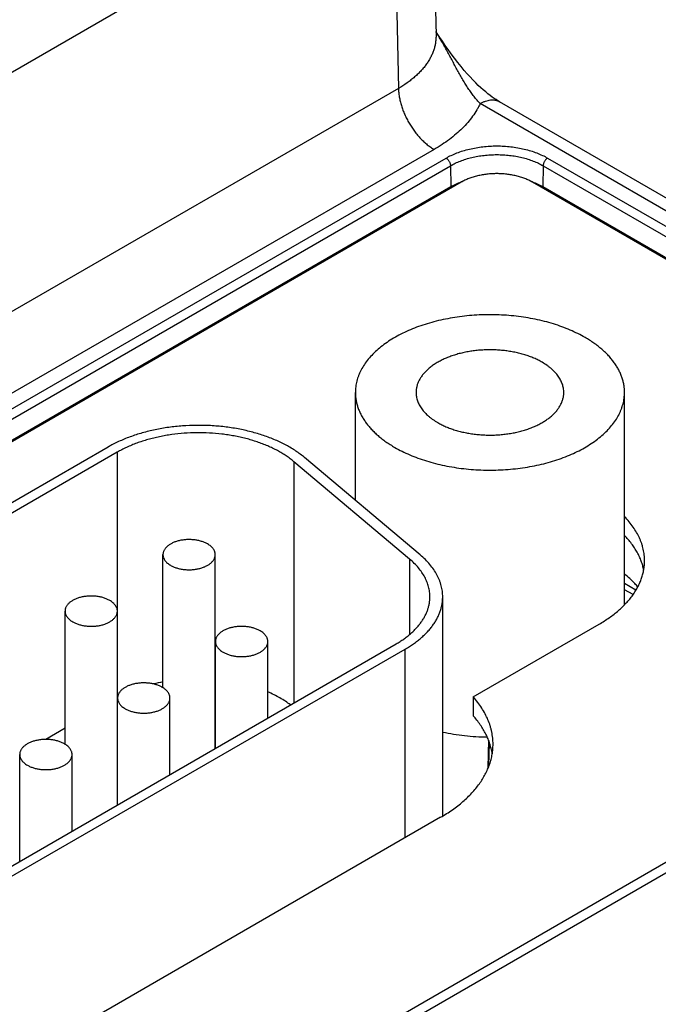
# Model space of a CAD drawing. Header units: inches. Extents: x 0 to 34, y 0 to 22.
# Tile 102 of 118: x 30 to 30.5, y 14.4 to 15.2. Entities that reach past the tile are written whole.
import ezdxf

# ---------------------------------------------------------------- set-up
doc = ezdxf.new("R2010")
doc.units = ezdxf.units.IN
doc.header["$LTSCALE"] = 1.87
doc.header["$MEASUREMENT"] = 0
doc.layers.get('0').update_dxf_attribs({"linetype": 'CONTINUOUS'})

msp = doc.modelspace()

# ---------------------------------------------------------------- linework, layer by layer
at = {"color": 7, "linetype": 'CONTINUOUS'}
for p, q in [((30.34548, 15.34657), (30.34965, 15.16202)), ((28.00762, 13.97203), (30.3162, 15.30498)), ((30.3162, 15.30498), (30.32037, 15.12048)), ((30.32037, 15.12048), (29.09405, 14.41241)), ((32.24163, 14.03607), (30.38412, 15.10857)), ((32.25663, 14.03756), (30.39912, 15.11006)), ((30.3482, 15.07282), (29.14923, 14.38055)), ((29.24717, 14.42497), (30.35751, 15.06607)), ((30.43673, 15.06607), (32.23051, 14.03037)), ((29.25433, 14.42114), (30.36099, 15.06011)), ((30.36099, 15.06011), (30.36124, 15.04376)), ((30.43325, 15.06011), (30.43301, 15.04376)), ((30.43325, 15.06011), (32.22703, 14.02441)), ((29.26861, 14.41289), (30.36124, 15.04376)), ((30.36928, 15.04726), (29.26961, 14.41232)), ((30.36136, 15.04269), (30.36124, 15.04376)), ((32.21423, 14.01416), (30.42496, 15.04726)), ((30.43288, 15.04269), (30.43301, 15.04376)), ((30.43301, 15.04376), (32.22679, 14.00805)), ((30.28674, 14.79901), (30.28674, 14.88321)), ((30.49674, 14.71751), (30.49674, 14.88321)), ((30.09382, 14.84062), (29.74142, 14.63714)), ((30.1009, 14.83654), (29.74849, 14.63306)), ((30.1009, 14.83654), (30.1009, 14.71397)), ((30.32909, 14.75316), (30.23875, 14.82919)), ((30.23875, 14.82919), (30.23875, 14.64096)), ((30.33734, 14.75642), (30.24699, 14.83246)), ((30.13658, 14.65282), (30.13658, 14.75664)), ((30.17738, 14.60552), (30.17738, 14.75664)), ((30.32909, 14.75316), (30.32909, 14.69437)), ((30.50569, 14.72897), (30.49674, 14.73415)), ((30.50339, 14.72544), (30.49674, 14.72929)), ((30.35488, 14.5527), (30.35488, 14.72376)), ((30.06017, 14.60875), (30.06017, 14.71255)), ((30.10105, 14.56145), (30.10105, 14.71255)), ((30.37864, 14.6457), (30.47693, 14.70244)), ((30.17755, 14.60562), (30.17755, 14.68887)), ((30.21843, 14.62922), (30.21843, 14.68887)), ((30.00745, 14.50741), (30.31852, 14.68701)), ((30.01452, 14.50333), (30.32559, 14.68293)), ((30.32559, 14.53575), (30.32559, 14.68293)), ((30.17755, 14.65934), (30.17738, 14.65936)), ((30.10116, 14.64482), (30.10105, 14.64475)), ((30.10118, 14.56153), (30.10118, 14.64478)), ((30.14206, 14.58513), (30.14206, 14.64478)), ((30.37864, 14.6457), (30.37864, 14.631)), ((30.06017, 14.62115), (30.04516, 14.61248)), ((30.39069, 14.61184), (30.39015, 14.59044)), ((30.391, 14.59176), (30.39145, 14.6098)), ((30.02481, 14.51743), (30.02481, 14.60068)), ((30.06569, 14.54104), (30.06569, 14.60068)), ((30.35323, 14.55171), (30.04215, 14.3721)), ((30.59214, 14.5529), (30.23973, 14.34942)), ((30.59921, 14.54882), (30.2468, 14.34534))]:
    msp.add_line(p, q, dxfattribs=at)
msp.add_lwpolyline([(30.39912, 15.11006), (30.39792, 15.11077), (30.39651, 15.11166), (30.39504, 15.11264), (30.39349, 15.11372), (30.39187, 15.11492), (30.39018, 15.11624), (30.38842, 15.11768), (30.38658, 15.11925), (30.38467, 15.12096), (30.38268, 15.12282), (30.38061, 15.12484), (30.37848, 15.12702), (30.37629, 15.12934), (30.37404, 15.13183), (30.37171, 15.13451), (30.36927, 15.13743), (30.36671, 15.14061), (30.3641, 15.14398), (30.36155, 15.14739), (30.35913, 15.15074), (30.35683, 15.154), (30.35467, 15.15716), (30.35262, 15.16021), (30.35067, 15.16317), (30.34958, 15.16484)], dxfattribs=at)
for centre, radius, start, end in [((30.39187, 14.9879), 0.06377, 109.30413, 110.84005), ((30.40222, 14.98748), 0.06422, 69.16484, 70.68886), ((30.16208, 14.52205), 0.13765, 100.68028, 103.80221), ((30.39351, 14.59035), 0.00336, 178.57231, 190.38756)]:
    msp.add_arc(centre, radius, start, end, dxfattribs=at)
for points, knots in [([(30.34965, 15.16202), (30.34967, 15.16105), (30.34963, 15.15912), (30.34932, 15.15623), (30.34876, 15.15335), (30.34795, 15.1505), (30.3469, 15.14767), (30.34561, 15.14488), (30.34407, 15.14214), (30.34231, 15.13944), (30.34031, 15.1368), (30.33808, 15.13423), (30.33564, 15.13172), (30.33298, 15.12929), (30.33012, 15.12694), (30.32598, 15.12388), (30.32266, 15.12179), (30.32037, 15.12048)], [0, 0, 0, 0, 0.054182, 0.108533, 0.163316, 0.218782, 0.275168, 0.332689, 0.391539, 0.451884, 0.513866, 0.577597, 0.643167, 0.71064, 0.780055, 0.851431, 1, 1, 1, 1]), ([(30.38412, 15.10857), (30.38371, 15.10899), (30.38289, 15.10986), (30.38169, 15.11121), (30.3805, 15.11262), (30.37894, 15.11458), (30.37742, 15.11663), (30.37594, 15.11875), (30.37484, 15.12038), (30.37376, 15.12206), (30.37269, 15.12376), (30.37163, 15.12549), (30.37023, 15.12784), (30.36851, 15.13083), (30.36647, 15.13448), (30.36445, 15.13819), (30.36242, 15.14194), (30.36039, 15.14571), (30.35833, 15.14951), (30.35623, 15.15331), (30.35408, 15.15712), (30.35188, 15.16092), (30.35037, 15.16344), (30.34961, 15.16469)], [0, 0, 0, 0, 0.026824, 0.054188, 0.082052, 0.11038, 0.168293, 0.197816, 0.227679, 0.257853, 0.288312, 0.319033, 0.349996, 0.412566, 0.475889, 0.53985, 0.604361, 0.66935, 0.734763, 0.800559, 0.86671, 0.933195, 1, 1, 1, 1]), ([(30.32037, 15.12048), (30.32039, 15.1194), (30.32051, 15.11721), (30.32095, 15.11388), (30.32165, 15.11047), (30.3226, 15.10701), (30.32379, 15.10352), (30.3252, 15.10005), (30.32683, 15.09663), (30.32866, 15.09329), (30.33067, 15.09005), (30.33285, 15.08696), (30.33517, 15.08403), (30.33762, 15.0813), (30.34016, 15.07879), (30.34277, 15.07652), (30.34544, 15.07452), (30.34728, 15.07335), (30.3482, 15.07282)], [0, 0, 0, 0, 0.056204, 0.114845, 0.175678, 0.238408, 0.302694, 0.368167, 0.43443, 0.501074, 0.56768, 0.633831, 0.69912, 0.763155, 0.825569, 0.886031, 0.944252, 1, 1, 1, 1]), ([(30.38412, 15.10857), (30.3848, 15.10896), (30.38615, 15.10967), (30.38821, 15.11051), (30.39023, 15.1111), (30.3922, 15.11143), (30.3938, 15.11149), (30.39502, 15.1114), (30.39591, 15.11126), (30.39676, 15.11106), (30.39758, 15.11079), (30.39837, 15.11046), (30.39888, 15.1102), (30.39912, 15.11006)], [0, 0, 0, 0, 0.148568, 0.289426, 0.422615, 0.548501, 0.667826, 0.725409, 0.781814, 0.837244, 0.891922, 0.94609, 1, 1, 1, 1]), ([(30.38412, 15.10857), (30.38372, 15.10772), (30.38288, 15.10604), (30.38099, 15.1027), (30.37828, 15.09859), (30.3745, 15.09383), (30.37021, 15.08923), (30.3654, 15.0848), (30.36011, 15.08056), (30.35436, 15.07653), (30.3503, 15.07403), (30.3482, 15.07282)], [0, 0, 0, 0, 0.054583, 0.110019, 0.223682, 0.341459, 0.463678, 0.590561, 0.722232, 0.858728, 1, 1, 1, 1]), ([(30.35751, 15.06607), (30.35884, 15.06684), (30.36162, 15.06829), (30.36604, 15.07017), (30.37075, 15.07179), (30.37572, 15.07314), (30.38089, 15.07421), (30.38621, 15.07498), (30.39164, 15.07544), (30.39712, 15.07559), (30.4026, 15.07544), (30.40803, 15.07498), (30.41336, 15.07421), (30.41853, 15.07314), (30.42349, 15.07179), (30.42821, 15.07017), (30.43262, 15.06829), (30.4354, 15.06684), (30.43673, 15.06607)], [0, 0, 0, 0, 0.055839, 0.11418, 0.174784, 0.237354, 0.301549, 0.366993, 0.433283, 0.5, 0.566717, 0.633007, 0.698451, 0.762646, 0.825216, 0.88582, 0.944161, 1, 1, 1, 1]), ([(30.35751, 15.06607), (30.35775, 15.06593), (30.35821, 15.06561), (30.35885, 15.06501), (30.35945, 15.06431), (30.35997, 15.06352), (30.3604, 15.06268), (30.36072, 15.06181), (30.36093, 15.06096), (30.36099, 15.06039), (30.36099, 15.06011)], [0, 0, 0, 0, 0.113944, 0.236817, 0.36615, 0.498924, 0.631847, 0.761617, 0.885178, 1, 1, 1, 1]), ([(30.36099, 15.06011), (30.3622, 15.06081), (30.36474, 15.06213), (30.36877, 15.06385), (30.37307, 15.06533), (30.3776, 15.06657), (30.38231, 15.06754), (30.38717, 15.06824), (30.39212, 15.06866), (30.39712, 15.0688), (30.40212, 15.06866), (30.40707, 15.06824), (30.41193, 15.06754), (30.41665, 15.06657), (30.42118, 15.06533), (30.42548, 15.06385), (30.4295, 15.06213), (30.43204, 15.06081), (30.43325, 15.06011)], [0, 0, 0, 0, 0.055839, 0.11418, 0.174784, 0.237354, 0.301549, 0.366993, 0.433283, 0.5, 0.566717, 0.633007, 0.698451, 0.762646, 0.825216, 0.88582, 0.944161, 1, 1, 1, 1]), ([(30.43673, 15.06607), (30.4365, 15.06593), (30.43603, 15.06561), (30.43539, 15.06501), (30.4348, 15.06431), (30.43428, 15.06352), (30.43385, 15.06268), (30.43352, 15.06181), (30.43331, 15.06096), (30.43326, 15.06039), (30.43325, 15.06011)], [0, 0, 0, 0, 0.113944, 0.236817, 0.36615, 0.498924, 0.631847, 0.761617, 0.885178, 1, 1, 1, 1]), ([(30.42496, 15.04726), (30.42403, 15.0478), (30.42207, 15.04881), (30.41897, 15.05014), (30.41566, 15.05128), (30.41217, 15.05223), (30.40853, 15.05298), (30.40479, 15.05352), (30.40097, 15.05384), (30.39712, 15.05395), (30.39327, 15.05384), (30.38945, 15.05352), (30.38571, 15.05298), (30.38208, 15.05223), (30.37859, 15.05128), (30.37528, 15.05014), (30.37217, 15.04881), (30.37022, 15.0478), (30.36928, 15.04726)], [0, 0, 0, 0, 0.055839, 0.11418, 0.174784, 0.237354, 0.301549, 0.366993, 0.433283, 0.5, 0.566717, 0.633007, 0.698451, 0.762646, 0.825216, 0.88582, 0.944161, 1, 1, 1, 1]), ([(30.36124, 15.04376), (30.36248, 15.04448), (30.36508, 15.04583), (30.36778, 15.04697), (30.36918, 15.0475)], [0, 0, 0, 0, 0.488746, 1, 1, 1, 1]), ([(30.42506, 15.0475), (30.42646, 15.04697), (30.42916, 15.04583), (30.43177, 15.04448), (30.43301, 15.04376)], [0, 0, 0, 0, 0.511253, 1, 1, 1, 1]), ([(30.46598, 14.92607), (30.46413, 14.92715), (30.46028, 14.9292), (30.45425, 14.93199), (30.44787, 14.9345), (30.4412, 14.93675), (30.43425, 14.9387), (30.42708, 14.94035), (30.41972, 14.9417), (30.4122, 14.94272), (30.40458, 14.94343), (30.39688, 14.94381), (30.38916, 14.94387), (30.38145, 14.9436), (30.3738, 14.943), (30.36624, 14.94207), (30.35883, 14.94083), (30.35159, 14.93928), (30.34456, 14.93743), (30.33779, 14.93528), (30.33132, 14.93286), (30.32516, 14.93016), (30.31937, 14.92721), (30.31397, 14.92402), (30.30898, 14.92061), (30.30444, 14.917), (30.30038, 14.9132), (30.2968, 14.90923), (30.29374, 14.90513), (30.29161, 14.90157), (30.29019, 14.89868), (30.28927, 14.89651), (30.28849, 14.89432), (30.28785, 14.89211), (30.28735, 14.8899), (30.287, 14.88767), (30.28678, 14.88544), (30.28674, 14.88395), (30.28674, 14.88321)], [0, 0, 0, 0, 0.030664, 0.062385, 0.095097, 0.128718, 0.163154, 0.198301, 0.234044, 0.270264, 0.306835, 0.343626, 0.380507, 0.417343, 0.454002, 0.490353, 0.526269, 0.561627, 0.596312, 0.630216, 0.663241, 0.695301, 0.726323, 0.756253, 0.785052, 0.812704, 0.839219, 0.864632, 0.88901, 0.91245, 0.923863, 0.935095, 0.946167, 0.957102, 0.967926, 0.978665, 0.989347, 1, 1, 1, 1]), ([(30.49674, 14.88321), (30.49674, 14.8842), (30.49665, 14.88619), (30.49627, 14.88916), (30.49564, 14.89213), (30.49475, 14.89506), (30.49362, 14.89797), (30.49224, 14.90085), (30.49062, 14.90367), (30.48876, 14.90645), (30.48666, 14.90917), (30.48434, 14.91183), (30.4818, 14.91442), (30.47903, 14.91694), (30.47606, 14.91937), (30.47289, 14.92171), (30.46952, 14.92396), (30.46718, 14.92538), (30.46598, 14.92607)], [0, 0, 0, 0, 0.053898, 0.108054, 0.16272, 0.218138, 0.274529, 0.332098, 0.391025, 0.451465, 0.513548, 0.577378, 0.643037, 0.71058, 0.780043, 0.85144, 0.924766, 1, 1, 1, 1]), ([(30.43248, 14.90673), (30.43147, 14.90732), (30.42936, 14.90845), (30.42604, 14.90998), (30.42255, 14.91136), (30.41888, 14.91259), (30.41507, 14.91366), (30.41113, 14.91457), (30.40709, 14.91531), (30.40297, 14.91587), (30.39878, 14.91626), (30.39456, 14.91647), (30.39032, 14.9165), (30.38609, 14.91635), (30.38189, 14.91602), (30.37775, 14.91552), (30.37367, 14.91483), (30.3697, 14.91398), (30.36585, 14.91297), (30.36213, 14.91179), (30.35857, 14.91046), (30.3552, 14.90898), (30.35202, 14.90736), (30.34905, 14.90561), (30.34632, 14.90373), (30.34383, 14.90175), (30.34195, 14.9), (30.34058, 14.89854), (30.33934, 14.8971), (30.33795, 14.89524), (30.33656, 14.89291), (30.33565, 14.89092), (30.33507, 14.88931), (30.33472, 14.8881), (30.33445, 14.88688), (30.33425, 14.88566), (30.33413, 14.88443), (30.33411, 14.88361), (30.33411, 14.88321)], [0, 0, 0, 0, 0.030664, 0.062385, 0.095097, 0.128718, 0.163154, 0.198301, 0.234045, 0.270265, 0.306836, 0.343627, 0.380508, 0.417344, 0.454003, 0.490354, 0.52627, 0.561629, 0.596314, 0.630218, 0.663243, 0.695302, 0.726325, 0.756255, 0.785054, 0.812706, 0.839221, 0.852065, 0.864641, 0.889018, 0.912459, 0.935095, 0.946167, 0.957102, 0.967926, 0.978665, 0.989347, 1, 1, 1, 1]), ([(30.44936, 14.88321), (30.44936, 14.88375), (30.44932, 14.88484), (30.44911, 14.88648), (30.44876, 14.8881), (30.44827, 14.88971), (30.44765, 14.89131), (30.44689, 14.89289), (30.446, 14.89444), (30.44498, 14.89596), (30.44384, 14.89746), (30.44211, 14.89943), (30.44016, 14.9013), (30.43802, 14.90305), (30.43567, 14.90479), (30.43378, 14.90598), (30.43248, 14.90673)], [0, 0, 0, 0, 0.053903, 0.108064, 0.162735, 0.218157, 0.274554, 0.332128, 0.39106, 0.451505, 0.513593, 0.577429, 0.710592, 0.780061, 0.851464, 1, 1, 1, 1]), ([(30.28674, 14.88321), (30.28674, 14.88221), (30.28682, 14.88022), (30.2872, 14.87725), (30.28784, 14.87429), (30.28872, 14.87135), (30.28985, 14.86844), (30.29123, 14.86557), (30.29286, 14.86274), (30.29472, 14.85996), (30.29681, 14.85724), (30.29913, 14.85458), (30.30168, 14.85199), (30.30444, 14.84948), (30.30741, 14.84704), (30.31058, 14.8447), (30.31395, 14.84245), (30.31629, 14.84103), (30.31749, 14.84034)], [0, 0, 0, 0, 0.053898, 0.108054, 0.16272, 0.218138, 0.274529, 0.332098, 0.391025, 0.451465, 0.513548, 0.577378, 0.643037, 0.71058, 0.780043, 0.85144, 0.924766, 1, 1, 1, 1]), ([(30.31749, 14.84034), (30.31934, 14.83927), (30.32319, 14.83721), (30.32923, 14.83443), (30.3356, 14.83191), (30.34228, 14.82967), (30.34922, 14.82771), (30.35639, 14.82606), (30.36375, 14.82472), (30.37127, 14.82369), (30.37889, 14.82298), (30.38659, 14.8226), (30.39431, 14.82254), (30.40202, 14.82282), (30.40967, 14.82342), (30.41723, 14.82434), (30.42464, 14.82558), (30.43189, 14.82713), (30.43891, 14.82898), (30.44568, 14.83113), (30.45216, 14.83356), (30.45831, 14.83625), (30.4641, 14.8392), (30.46951, 14.84239), (30.47449, 14.8458), (30.47903, 14.84942), (30.4831, 14.85321), (30.48667, 14.85718), (30.48973, 14.86129), (30.49186, 14.86484), (30.49328, 14.86773), (30.4942, 14.8699), (30.49498, 14.87209), (30.49562, 14.8743), (30.49612, 14.87651), (30.49647, 14.87874), (30.49669, 14.88097), (30.49674, 14.88246), (30.49674, 14.88321)], [0, 0, 0, 0, 0.030664, 0.062385, 0.095097, 0.128718, 0.163154, 0.198301, 0.234044, 0.270264, 0.306835, 0.343626, 0.380507, 0.417343, 0.454002, 0.490353, 0.526269, 0.561627, 0.596312, 0.630216, 0.663241, 0.695301, 0.726323, 0.756253, 0.785052, 0.812704, 0.839219, 0.864632, 0.88901, 0.91245, 0.923863, 0.935095, 0.946167, 0.957102, 0.967926, 0.978665, 0.989347, 1, 1, 1, 1]), ([(30.33411, 14.88321), (30.33411, 14.88266), (30.33415, 14.88157), (30.33436, 14.87994), (30.33471, 14.87831), (30.3352, 14.8767), (30.33582, 14.8751), (30.33658, 14.87353), (30.33747, 14.87197), (30.33849, 14.87045), (30.33964, 14.86895), (30.34136, 14.86698), (30.34331, 14.86511), (30.34545, 14.86336), (30.34781, 14.86162), (30.34969, 14.86043), (30.35099, 14.85968)], [0, 0, 0, 0, 0.053903, 0.108064, 0.162735, 0.218157, 0.274554, 0.332128, 0.39106, 0.451505, 0.513593, 0.577429, 0.710592, 0.780061, 0.851464, 1, 1, 1, 1]), ([(30.35099, 14.85968), (30.352, 14.85909), (30.35412, 14.85796), (30.35743, 14.85643), (30.36093, 14.85505), (30.36459, 14.85382), (30.3684, 14.85275), (30.37234, 14.85184), (30.37638, 14.8511), (30.3805, 14.85054), (30.38469, 14.85015), (30.38891, 14.84994), (30.39315, 14.84991), (30.39738, 14.85006), (30.40158, 14.85039), (30.40573, 14.8509), (30.4098, 14.85158), (30.41377, 14.85243), (30.41763, 14.85345), (30.42134, 14.85462), (30.4249, 14.85596), (30.42827, 14.85744), (30.43145, 14.85906), (30.43442, 14.86081), (30.43715, 14.86268), (30.43965, 14.86466), (30.44153, 14.86642), (30.44289, 14.86787), (30.44413, 14.86932), (30.44552, 14.87118), (30.44691, 14.8735), (30.44783, 14.87549), (30.4484, 14.87711), (30.44875, 14.87832), (30.44902, 14.87953), (30.44922, 14.88075), (30.44934, 14.88198), (30.44936, 14.8828), (30.44936, 14.88321)], [0, 0, 0, 0, 0.030664, 0.062385, 0.095097, 0.128718, 0.163154, 0.198301, 0.234045, 0.270265, 0.306836, 0.343627, 0.380508, 0.417344, 0.454003, 0.490354, 0.52627, 0.561629, 0.596314, 0.630218, 0.663243, 0.695302, 0.726325, 0.756255, 0.785054, 0.812706, 0.839221, 0.852065, 0.864641, 0.889018, 0.912459, 0.935095, 0.946167, 0.957102, 0.967926, 0.978665, 0.989347, 1, 1, 1, 1]), ([(30.24699, 14.83246), (30.24594, 14.83334), (30.24376, 14.83507), (30.24029, 14.83753), (30.2366, 14.83987), (30.23269, 14.84208), (30.22858, 14.84418), (30.22427, 14.84613), (30.21978, 14.84795), (30.21513, 14.84963), (30.21033, 14.85115), (30.20539, 14.85252), (30.20033, 14.85374), (30.19516, 14.85479), (30.1899, 14.85567), (30.18276, 14.85663), (30.17371, 14.8574), (30.16278, 14.85764), (30.15366, 14.85726), (30.14643, 14.85661), (30.14107, 14.85595), (30.13578, 14.85512), (30.13057, 14.85413), (30.12547, 14.85298), (30.12049, 14.85166), (30.11563, 14.85019), (30.11093, 14.84857), (30.10638, 14.8468), (30.10201, 14.84489), (30.09783, 14.84285), (30.09513, 14.84138), (30.09382, 14.84062)], [0, 0, 0, 0, 0.025527, 0.051842, 0.078938, 0.106802, 0.135411, 0.164738, 0.194746, 0.225396, 0.256641, 0.288432, 0.320714, 0.353431, 0.386522, 0.419924, 0.487397, 0.555324, 0.623165, 0.656887, 0.690385, 0.723595, 0.756452, 0.788896, 0.820868, 0.852314, 0.883182, 0.913424, 0.942998, 0.971867, 1, 1, 1, 1]), ([(30.23875, 14.82919), (30.2378, 14.82999), (30.23584, 14.83155), (30.23272, 14.83375), (30.22939, 14.83586), (30.22587, 14.83786), (30.22217, 14.83974), (30.2183, 14.8415), (30.21426, 14.84314), (30.21007, 14.84464), (30.20575, 14.84602), (30.20131, 14.84725), (30.19675, 14.84834), (30.1921, 14.84929), (30.18736, 14.85009), (30.18094, 14.85095), (30.17279, 14.85164), (30.16295, 14.85185), (30.15313, 14.85144), (30.14503, 14.85059), (30.13865, 14.84959), (30.13397, 14.8487), (30.12938, 14.84766), (30.12489, 14.84647), (30.12052, 14.84515), (30.11629, 14.84369), (30.1122, 14.8421), (30.10826, 14.84038), (30.1045, 14.83854), (30.10207, 14.83722), (30.1009, 14.83654)], [0, 0, 0, 0, 0.025527, 0.051842, 0.078938, 0.106803, 0.135412, 0.164739, 0.194748, 0.225398, 0.256643, 0.288434, 0.320717, 0.353434, 0.386525, 0.419928, 0.487401, 0.555329, 0.62317, 0.690382, 0.723592, 0.75645, 0.788894, 0.820867, 0.852313, 0.883181, 0.913423, 0.942998, 0.971867, 1, 1, 1, 1]), ([(30.5124, 14.75189), (30.5124, 14.75264), (30.51236, 14.75413), (30.51217, 14.75638), (30.51186, 14.75862), (30.51142, 14.76086), (30.51086, 14.76308), (30.51017, 14.76529), (30.50936, 14.76749), (30.50812, 14.77042), (30.50624, 14.77405), (30.50354, 14.77827), (30.50037, 14.78238), (30.498, 14.78498), (30.49675, 14.78626)], [0, 0, 0, 0, 0.057991, 0.116101, 0.174449, 0.233151, 0.292317, 0.352057, 0.412473, 0.47366, 0.598664, 0.727737, 0.861387, 1, 1, 1, 1]), ([(30.1714, 14.76497), (30.17104, 14.76518), (30.17029, 14.76558), (30.16912, 14.76612), (30.16788, 14.76661), (30.16613, 14.7672), (30.16383, 14.76778), (30.16094, 14.76824), (30.15797, 14.76845), (30.15498, 14.76841), (30.15204, 14.76812), (30.14965, 14.76766), (30.14781, 14.76718), (30.1465, 14.76676), (30.14524, 14.76629), (30.14404, 14.76577), (30.14292, 14.76519), (30.14187, 14.76457), (30.1409, 14.76391), (30.14002, 14.76321), (30.13923, 14.76247), (30.13853, 14.7617), (30.13794, 14.7609), (30.13744, 14.76008), (30.13706, 14.75924), (30.13678, 14.75838), (30.13661, 14.75752), (30.13658, 14.75693), (30.13658, 14.75664)], [0, 0, 0, 0, 0.030668, 0.062394, 0.095111, 0.128737, 0.19831, 0.270266, 0.343622, 0.417333, 0.490336, 0.561603, 0.596293, 0.630202, 0.663231, 0.695296, 0.726323, 0.756257, 0.78506, 0.812717, 0.839236, 0.864652, 0.889033, 0.912477, 0.935117, 0.957117, 0.978673, 1, 1, 1, 1]), ([(30.51173, 14.74454), (30.51151, 14.74573), (30.51097, 14.74811), (30.50984, 14.75163), (30.50841, 14.75511), (30.50667, 14.75855), (30.50462, 14.76192), (30.50146, 14.7664), (30.49872, 14.76955), (30.49675, 14.77157)], [0, 0, 0, 0, 0.115854, 0.233455, 0.353306, 0.47586, 0.601513, 0.730602, 1, 1, 1, 1]), ([(30.17738, 14.75664), (30.17738, 14.75684), (30.17736, 14.75722), (30.17729, 14.7578), (30.17716, 14.75838), (30.17693, 14.75915), (30.17652, 14.7601), (30.17583, 14.76119), (30.17497, 14.76223), (30.17393, 14.76323), (30.17274, 14.76415), (30.17186, 14.76471), (30.1714, 14.76497)], [0, 0, 0, 0, 0.053917, 0.108092, 0.162777, 0.218213, 0.332131, 0.451468, 0.577364, 0.71056, 0.851425, 1, 1, 1, 1]), ([(30.13658, 14.75664), (30.13658, 14.75645), (30.13659, 14.75606), (30.13667, 14.75549), (30.13679, 14.75491), (30.13702, 14.75414), (30.13744, 14.75319), (30.13812, 14.7521), (30.13898, 14.75105), (30.14002, 14.75006), (30.14122, 14.74914), (30.14209, 14.74858), (30.14255, 14.74832)], [0, 0, 0, 0, 0.053917, 0.108092, 0.162777, 0.218213, 0.332131, 0.451468, 0.577364, 0.71056, 0.851425, 1, 1, 1, 1]), ([(30.14255, 14.74832), (30.14291, 14.74811), (30.14366, 14.74771), (30.14483, 14.74717), (30.14607, 14.74668), (30.14782, 14.74609), (30.15013, 14.7455), (30.15301, 14.74505), (30.15598, 14.74484), (30.15897, 14.74488), (30.16192, 14.74517), (30.16431, 14.74563), (30.16614, 14.74611), (30.16746, 14.74653), (30.16872, 14.747), (30.16991, 14.74752), (30.17104, 14.7481), (30.17209, 14.74871), (30.17305, 14.74938), (30.17394, 14.75008), (30.17473, 14.75082), (30.17542, 14.75159), (30.17602, 14.75239), (30.17651, 14.75321), (30.17689, 14.75405), (30.17717, 14.75491), (30.17734, 14.75577), (30.17738, 14.75636), (30.17738, 14.75664)], [0, 0, 0, 0, 0.030668, 0.062394, 0.095111, 0.128737, 0.19831, 0.270266, 0.343622, 0.417333, 0.490336, 0.561603, 0.596293, 0.630202, 0.663231, 0.695296, 0.726323, 0.756257, 0.78506, 0.812717, 0.839236, 0.864652, 0.889033, 0.912477, 0.935117, 0.957117, 0.978673, 1, 1, 1, 1]), ([(30.34488, 14.72376), (30.34488, 14.72441), (30.34484, 14.72571), (30.34465, 14.72767), (30.34433, 14.72961), (30.34388, 14.73155), (30.34331, 14.73348), (30.34262, 14.73539), (30.3418, 14.73729), (30.34053, 14.73982), (30.33863, 14.74292), (30.33589, 14.7465), (30.33271, 14.74995), (30.33034, 14.75211), (30.32909, 14.75316)], [0, 0, 0, 0, 0.056694, 0.113547, 0.170717, 0.228357, 0.286614, 0.345626, 0.405523, 0.466423, 0.591606, 0.721942, 0.857959, 1, 1, 1, 1]), ([(30.35488, 14.72376), (30.35488, 14.72448), (30.35483, 14.72593), (30.35462, 14.7281), (30.35427, 14.73027), (30.35377, 14.73242), (30.35314, 14.73456), (30.35237, 14.73669), (30.35145, 14.73879), (30.35004, 14.7416), (30.34793, 14.74505), (30.3449, 14.74903), (30.34135, 14.75286), (30.33873, 14.75526), (30.33734, 14.75642)], [0, 0, 0, 0, 0.056694, 0.113547, 0.170717, 0.228357, 0.286614, 0.345626, 0.405523, 0.466423, 0.591606, 0.721942, 0.857959, 1, 1, 1, 1]), ([(30.47693, 14.70244), (30.47831, 14.70324), (30.48101, 14.70488), (30.4849, 14.70747), (30.48856, 14.71018), (30.49198, 14.71298), (30.49517, 14.71588), (30.4981, 14.71887), (30.50078, 14.72194), (30.50319, 14.72507), (30.50534, 14.72828), (30.50721, 14.73154), (30.5088, 14.73485), (30.51011, 14.73821), (30.51113, 14.7416), (30.51186, 14.74501), (30.5123, 14.74845), (30.5124, 14.75074), (30.5124, 14.75189)], [0, 0, 0, 0, 0.075234, 0.14856, 0.219957, 0.28942, 0.356963, 0.422622, 0.486452, 0.548535, 0.608975, 0.667902, 0.725471, 0.781862, 0.83728, 0.891946, 0.946102, 1, 1, 1, 1]), ([(30.50714, 14.73151), (30.50638, 14.7324), (30.5044, 14.73461), (30.50096, 14.73801), (30.49819, 14.74041), (30.49675, 14.74159)], [0, 0, 0, 0, 0.24155, 0.614309, 1, 1, 1, 1]), ([(30.09506, 14.7209), (30.0947, 14.7211), (30.09395, 14.7215), (30.09278, 14.72205), (30.09154, 14.72254), (30.08978, 14.72313), (30.08747, 14.72371), (30.08458, 14.72417), (30.08161, 14.72438), (30.07861, 14.72434), (30.07566, 14.72404), (30.07327, 14.72359), (30.07143, 14.72311), (30.07011, 14.72269), (30.06885, 14.72222), (30.06765, 14.72169), (30.06652, 14.72112), (30.06547, 14.7205), (30.0645, 14.71983), (30.06362, 14.71913), (30.06282, 14.71839), (30.06213, 14.71762), (30.06153, 14.71682), (30.06104, 14.71599), (30.06065, 14.71515), (30.06037, 14.71429), (30.06021, 14.71342), (30.06017, 14.71284), (30.06017, 14.71255)], [0, 0, 0, 0, 0.030668, 0.062394, 0.095111, 0.128737, 0.19831, 0.270266, 0.343622, 0.417333, 0.490336, 0.561603, 0.596293, 0.630202, 0.663231, 0.695296, 0.726323, 0.756257, 0.78506, 0.812717, 0.839236, 0.864652, 0.889033, 0.912477, 0.935117, 0.957117, 0.978673, 1, 1, 1, 1]), ([(30.10105, 14.71255), (30.10105, 14.71274), (30.10103, 14.71313), (30.10096, 14.71371), (30.10083, 14.71429), (30.1006, 14.71506), (30.10019, 14.71601), (30.0995, 14.7171), (30.09864, 14.71815), (30.0976, 14.71914), (30.0964, 14.72007), (30.09552, 14.72063), (30.09506, 14.7209)], [0, 0, 0, 0, 0.053917, 0.108092, 0.162777, 0.218213, 0.332131, 0.451468, 0.577364, 0.71056, 0.851425, 1, 1, 1, 1]), ([(30.31852, 14.68701), (30.31955, 14.68761), (30.32155, 14.68882), (30.32444, 14.69075), (30.32716, 14.69276), (30.32971, 14.69485), (30.33207, 14.697), (30.33426, 14.69922), (30.33625, 14.7015), (30.33804, 14.70383), (30.33963, 14.70621), (30.34102, 14.70864), (30.34221, 14.7111), (30.34318, 14.71359), (30.34394, 14.71611), (30.34448, 14.71865), (30.34481, 14.7212), (30.34488, 14.72291), (30.34488, 14.72376)], [0, 0, 0, 0, 0.075234, 0.14856, 0.219957, 0.28942, 0.356963, 0.422622, 0.486452, 0.548535, 0.608975, 0.667902, 0.725471, 0.781862, 0.83728, 0.891946, 0.946102, 1, 1, 1, 1]), ([(30.32559, 14.68293), (30.32673, 14.68359), (30.32896, 14.68494), (30.33217, 14.68709), (30.33519, 14.68932), (30.33802, 14.69163), (30.34065, 14.69403), (30.34307, 14.69649), (30.34529, 14.69903), (30.34728, 14.70162), (30.34905, 14.70427), (30.3506, 14.70696), (30.35191, 14.7097), (30.35299, 14.71247), (30.35383, 14.71526), (30.35444, 14.71808), (30.3548, 14.72092), (30.35488, 14.72281), (30.35488, 14.72376)], [0, 0, 0, 0, 0.075234, 0.14856, 0.219957, 0.28942, 0.356963, 0.422622, 0.486452, 0.548535, 0.608975, 0.667902, 0.725471, 0.781862, 0.83728, 0.891946, 0.946102, 1, 1, 1, 1]), ([(30.06017, 14.71255), (30.06017, 14.71236), (30.06019, 14.71197), (30.06026, 14.71139), (30.06038, 14.71081), (30.06061, 14.71005), (30.06103, 14.70909), (30.06172, 14.708), (30.06258, 14.70695), (30.06362, 14.70596), (30.06482, 14.70503), (30.06569, 14.70447), (30.06616, 14.70421)], [0, 0, 0, 0, 0.053917, 0.108092, 0.162777, 0.218213, 0.332131, 0.451468, 0.577364, 0.71056, 0.851425, 1, 1, 1, 1]), ([(30.06616, 14.70421), (30.06652, 14.704), (30.06727, 14.7036), (30.06844, 14.70306), (30.06968, 14.70256), (30.07143, 14.70198), (30.07375, 14.70139), (30.07664, 14.70093), (30.07961, 14.70072), (30.0826, 14.70076), (30.08556, 14.70106), (30.08795, 14.70151), (30.08979, 14.702), (30.09111, 14.70241), (30.09237, 14.70289), (30.09357, 14.70341), (30.0947, 14.70399), (30.09575, 14.70461), (30.09672, 14.70527), (30.0976, 14.70597), (30.09839, 14.70671), (30.09909, 14.70748), (30.09969, 14.70828), (30.10018, 14.70911), (30.10057, 14.70995), (30.10084, 14.71081), (30.10101, 14.71168), (30.10105, 14.71226), (30.10105, 14.71255)], [0, 0, 0, 0, 0.030668, 0.062394, 0.095111, 0.128737, 0.19831, 0.270266, 0.343622, 0.417333, 0.490336, 0.561603, 0.596293, 0.630202, 0.663231, 0.695296, 0.726323, 0.756257, 0.78506, 0.812717, 0.839236, 0.864652, 0.889033, 0.912477, 0.935117, 0.957117, 0.978673, 1, 1, 1, 1]), ([(30.21244, 14.69722), (30.21208, 14.69742), (30.21133, 14.69782), (30.21016, 14.69837), (30.20892, 14.69886), (30.20716, 14.69945), (30.20485, 14.70003), (30.20196, 14.70049), (30.19899, 14.7007), (30.19599, 14.70066), (30.19304, 14.70036), (30.19064, 14.69991), (30.18881, 14.69943), (30.18749, 14.69901), (30.18623, 14.69854), (30.18503, 14.69801), (30.1839, 14.69744), (30.18285, 14.69682), (30.18188, 14.69615), (30.181, 14.69545), (30.1802, 14.69471), (30.17951, 14.69394), (30.17891, 14.69314), (30.17842, 14.69231), (30.17803, 14.69147), (30.17775, 14.69061), (30.17759, 14.68974), (30.17755, 14.68916), (30.17755, 14.68887)], [0, 0, 0, 0, 0.030668, 0.062394, 0.095111, 0.128737, 0.19831, 0.270266, 0.343622, 0.417333, 0.490336, 0.561603, 0.596293, 0.630202, 0.663231, 0.695296, 0.726323, 0.756257, 0.78506, 0.812717, 0.839236, 0.864652, 0.889033, 0.912477, 0.935117, 0.957117, 0.978673, 1, 1, 1, 1]), ([(30.21843, 14.68887), (30.21843, 14.68906), (30.21841, 14.68945), (30.21834, 14.69003), (30.21821, 14.69061), (30.21798, 14.69138), (30.21757, 14.69233), (30.21688, 14.69342), (30.21602, 14.69447), (30.21498, 14.69547), (30.21378, 14.69639), (30.2129, 14.69695), (30.21244, 14.69722)], [0, 0, 0, 0, 0.053917, 0.108092, 0.162777, 0.218213, 0.332131, 0.451468, 0.577364, 0.71056, 0.851425, 1, 1, 1, 1]), ([(30.17755, 14.68887), (30.17755, 14.68868), (30.17757, 14.68829), (30.17764, 14.68771), (30.17776, 14.68713), (30.17799, 14.68637), (30.17841, 14.68541), (30.17909, 14.68432), (30.17996, 14.68327), (30.181, 14.68228), (30.1822, 14.68135), (30.18307, 14.68079), (30.18354, 14.68053)], [0, 0, 0, 0, 0.053917, 0.108092, 0.162777, 0.218213, 0.332131, 0.451468, 0.577364, 0.71056, 0.851425, 1, 1, 1, 1]), ([(30.18354, 14.68053), (30.1839, 14.68032), (30.18465, 14.67992), (30.18582, 14.67938), (30.18706, 14.67888), (30.18881, 14.6783), (30.19113, 14.67771), (30.19401, 14.67725), (30.19699, 14.67704), (30.19998, 14.67708), (30.20294, 14.67738), (30.20533, 14.67783), (30.20717, 14.67832), (30.20849, 14.67873), (30.20975, 14.67921), (30.21095, 14.67973), (30.21208, 14.68031), (30.21313, 14.68093), (30.2141, 14.68159), (30.21498, 14.68229), (30.21577, 14.68303), (30.21647, 14.6838), (30.21707, 14.6846), (30.21756, 14.68543), (30.21794, 14.68627), (30.21822, 14.68713), (30.21839, 14.688), (30.21843, 14.68858), (30.21843, 14.68887)], [0, 0, 0, 0, 0.030668, 0.062394, 0.095111, 0.128737, 0.19831, 0.270266, 0.343622, 0.417333, 0.490336, 0.561603, 0.596293, 0.630202, 0.663231, 0.695296, 0.726323, 0.756257, 0.78506, 0.812717, 0.839236, 0.864652, 0.889033, 0.912477, 0.935117, 0.957117, 0.978673, 1, 1, 1, 1]), ([(30.13607, 14.65312), (30.13571, 14.65333), (30.13496, 14.65373), (30.13379, 14.65427), (30.13255, 14.65476), (30.1308, 14.65535), (30.12848, 14.65594), (30.12559, 14.6564), (30.12262, 14.65661), (30.11962, 14.65656), (30.11667, 14.65627), (30.11428, 14.65582), (30.11244, 14.65533), (30.11112, 14.65491), (30.10986, 14.65444), (30.10866, 14.65392), (30.10753, 14.65334), (30.10648, 14.65272), (30.10551, 14.65206), (30.10463, 14.65135), (30.10384, 14.65062), (30.10314, 14.64984), (30.10254, 14.64904), (30.10205, 14.64822), (30.10166, 14.64738), (30.10139, 14.64652), (30.10122, 14.64565), (30.10118, 14.64507), (30.10118, 14.64478)], [0, 0, 0, 0, 0.030668, 0.062394, 0.095111, 0.128737, 0.19831, 0.270266, 0.343622, 0.417333, 0.490336, 0.561603, 0.596293, 0.630202, 0.663231, 0.695296, 0.726323, 0.756257, 0.78506, 0.812717, 0.839236, 0.864652, 0.889033, 0.912477, 0.935117, 0.957117, 0.978673, 1, 1, 1, 1]), ([(30.14206, 14.64478), (30.14206, 14.64497), (30.14204, 14.64536), (30.14197, 14.64594), (30.14185, 14.64651), (30.14161, 14.64728), (30.1412, 14.64823), (30.14051, 14.64933), (30.13965, 14.65038), (30.13861, 14.65137), (30.13741, 14.6523), (30.13654, 14.65286), (30.13607, 14.65312)], [0, 0, 0, 0, 0.053917, 0.108092, 0.162777, 0.218213, 0.332131, 0.451468, 0.577364, 0.71056, 0.851425, 1, 1, 1, 1]), ([(30.10118, 14.64478), (30.10118, 14.64458), (30.1012, 14.6442), (30.10127, 14.64362), (30.1014, 14.64304), (30.10163, 14.64227), (30.10204, 14.64132), (30.10273, 14.64022), (30.10359, 14.63918), (30.10463, 14.63818), (30.10583, 14.63725), (30.10671, 14.6367), (30.10717, 14.63643)], [0, 0, 0, 0, 0.053917, 0.108092, 0.162777, 0.218213, 0.332131, 0.451468, 0.577364, 0.71056, 0.851425, 1, 1, 1, 1]), ([(30.10717, 14.63643), (30.10753, 14.63622), (30.10828, 14.63582), (30.10945, 14.63528), (30.11069, 14.63479), (30.11245, 14.6342), (30.11476, 14.63362), (30.11765, 14.63316), (30.12062, 14.63295), (30.12362, 14.63299), (30.12657, 14.63328), (30.12896, 14.63374), (30.1308, 14.63422), (30.13212, 14.63464), (30.13338, 14.63511), (30.13458, 14.63564), (30.13571, 14.63621), (30.13676, 14.63683), (30.13773, 14.6375), (30.13861, 14.6382), (30.13941, 14.63894), (30.1401, 14.63971), (30.1407, 14.64051), (30.14119, 14.64133), (30.14158, 14.64218), (30.14186, 14.64304), (30.14202, 14.6439), (30.14206, 14.64449), (30.14206, 14.64478)], [0, 0, 0, 0, 0.030668, 0.062394, 0.095111, 0.128737, 0.19831, 0.270266, 0.343622, 0.417333, 0.490336, 0.561603, 0.596293, 0.630202, 0.663231, 0.695296, 0.726323, 0.756257, 0.78506, 0.812717, 0.839236, 0.864652, 0.889033, 0.912477, 0.935117, 0.957117, 0.978673, 1, 1, 1, 1]), ([(30.23611, 14.63943), (30.23482, 14.6404), (30.23213, 14.64229), (30.22785, 14.64491), (30.22327, 14.64735), (30.22008, 14.64883), (30.21844, 14.64954)], [0, 0, 0, 0, 0.236978, 0.482818, 0.737283, 1, 1, 1, 1]), ([(30.39415, 14.60876), (30.39415, 14.60956), (30.39411, 14.61116), (30.39392, 14.61356), (30.39361, 14.61595), (30.39318, 14.61834), (30.39263, 14.62071), (30.39172, 14.62389), (30.39027, 14.62783), (30.38807, 14.63246), (30.38539, 14.63701), (30.38225, 14.64146), (30.37989, 14.6443), (30.37864, 14.6457)], [0, 0, 0, 0, 0.058543, 0.11719, 0.176042, 0.2352, 0.294762, 0.354823, 0.476762, 0.60172, 0.730274, 0.862906, 1, 1, 1, 1]), ([(30.39357, 14.60142), (30.39336, 14.60271), (30.39284, 14.6053), (30.39175, 14.60913), (30.39033, 14.61292), (30.38861, 14.61667), (30.38657, 14.62037), (30.3834, 14.62528), (30.38064, 14.62876), (30.37864, 14.631)], [0, 0, 0, 0, 0.116909, 0.235312, 0.355676, 0.478425, 0.603939, 0.73255, 1, 1, 1, 1]), ([(30.05971, 14.60903), (30.05935, 14.60924), (30.0586, 14.60964), (30.05742, 14.61018), (30.05618, 14.61067), (30.05443, 14.61126), (30.05212, 14.61184), (30.04923, 14.6123), (30.04625, 14.61251), (30.04326, 14.61247), (30.0403, 14.61218), (30.03791, 14.61172), (30.03607, 14.61124), (30.03475, 14.61082), (30.03349, 14.61035), (30.03229, 14.60982), (30.03117, 14.60925), (30.03011, 14.60863), (30.02914, 14.60796), (30.02826, 14.60726), (30.02747, 14.60652), (30.02677, 14.60575), (30.02618, 14.60495), (30.02568, 14.60413), (30.0253, 14.60328), (30.02502, 14.60243), (30.02485, 14.60156), (30.02481, 14.60097), (30.02481, 14.60068)], [0, 0, 0, 0, 0.030668, 0.062394, 0.095111, 0.128737, 0.19831, 0.270266, 0.343622, 0.417333, 0.490336, 0.561603, 0.596293, 0.630202, 0.663231, 0.695296, 0.726323, 0.756257, 0.78506, 0.812717, 0.839236, 0.864652, 0.889033, 0.912477, 0.935117, 0.957117, 0.978673, 1, 1, 1, 1]), ([(30.35487, 14.61824), (30.35767, 14.61763), (30.36335, 14.61656), (30.37198, 14.61539), (30.38076, 14.61464), (30.38666, 14.61443), (30.38961, 14.61439)], [0, 0, 0, 0, 0.245421, 0.494664, 0.746585, 1, 1, 1, 1]), ([(30.06569, 14.60068), (30.06569, 14.60088), (30.06568, 14.60126), (30.0656, 14.60184), (30.06548, 14.60242), (30.06525, 14.60319), (30.06483, 14.60414), (30.06415, 14.60524), (30.06328, 14.60628), (30.06224, 14.60728), (30.06104, 14.60821), (30.06017, 14.60876), (30.05971, 14.60903)], [0, 0, 0, 0, 0.053917, 0.108092, 0.162777, 0.218213, 0.332131, 0.451468, 0.577364, 0.71056, 0.851425, 1, 1, 1, 1]), ([(30.35323, 14.55171), (30.35482, 14.55263), (30.35794, 14.55452), (30.36242, 14.55752), (30.36664, 14.56064), (30.3706, 14.56387), (30.37427, 14.56722), (30.37766, 14.57066), (30.38075, 14.5742), (30.38353, 14.57782), (30.38601, 14.58152), (30.38816, 14.58528), (30.39, 14.58911), (30.39151, 14.59298), (30.39269, 14.59689), (30.39353, 14.60083), (30.39404, 14.60479), (30.39415, 14.60744), (30.39415, 14.60876)], [0, 0, 0, 0, 0.075234, 0.14856, 0.219957, 0.28942, 0.356963, 0.422622, 0.486452, 0.548535, 0.608975, 0.667902, 0.725471, 0.781862, 0.83728, 0.891946, 0.946102, 1, 1, 1, 1]), ([(30.02481, 14.60068), (30.02481, 14.60049), (30.02483, 14.6001), (30.0249, 14.59952), (30.02503, 14.59895), (30.02526, 14.59818), (30.02568, 14.59723), (30.02636, 14.59613), (30.02723, 14.59508), (30.02826, 14.59409), (30.02946, 14.59316), (30.03034, 14.5926), (30.0308, 14.59234)], [0, 0, 0, 0, 0.053917, 0.108092, 0.162777, 0.218213, 0.332131, 0.451468, 0.577364, 0.71056, 0.851425, 1, 1, 1, 1]), ([(30.0308, 14.59234), (30.03116, 14.59213), (30.03191, 14.59173), (30.03309, 14.59119), (30.03433, 14.5907), (30.03608, 14.59011), (30.03839, 14.58952), (30.04128, 14.58906), (30.04425, 14.58885), (30.04725, 14.5889), (30.0502, 14.58919), (30.0526, 14.58964), (30.05444, 14.59013), (30.05575, 14.59055), (30.05702, 14.59102), (30.05821, 14.59154), (30.05934, 14.59212), (30.06039, 14.59274), (30.06136, 14.5934), (30.06225, 14.59411), (30.06304, 14.59485), (30.06373, 14.59562), (30.06433, 14.59642), (30.06482, 14.59724), (30.06521, 14.59808), (30.06549, 14.59894), (30.06566, 14.59981), (30.06569, 14.60039), (30.06569, 14.60068)], [0, 0, 0, 0, 0.030668, 0.062394, 0.095111, 0.128737, 0.19831, 0.270266, 0.343622, 0.417333, 0.490336, 0.561603, 0.596293, 0.630202, 0.663231, 0.695296, 0.726323, 0.756257, 0.78506, 0.812717, 0.839236, 0.864652, 0.889033, 0.912477, 0.935117, 0.957117, 0.978673, 1, 1, 1, 1])]:
    msp.add_open_spline(points, degree=3, knots=knots, dxfattribs=at)
msp.add_open_spline([(30.10118, 14.64483), (30.10117, 14.64483), (30.10116, 14.64482), (30.10116, 14.64482)], degree=3, dxfattribs=at)

doc.saveas('drawing.dxf')
